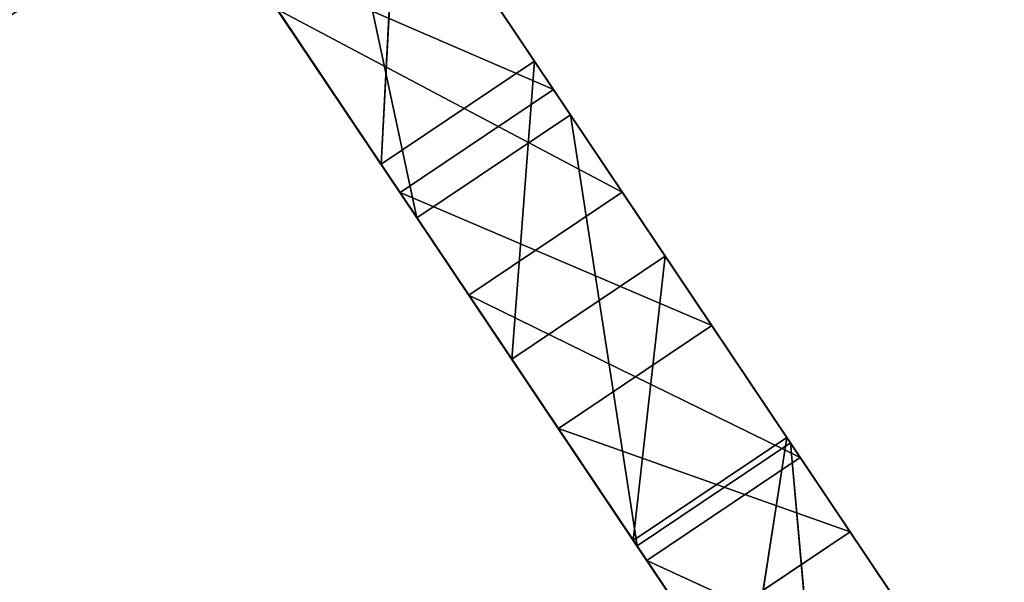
# Model space of a CAD drawing. Extents: x 856 to 1396, y -116 to 539.
# Tile 91 of 115: x 1217 to 1250, y 96 to 115. Entities that reach past the tile are written whole.
import ezdxf

# ---------------------------------------------------------------- set-up
doc = ezdxf.new("R2010")
doc.units = 0
doc.header["$LTSCALE"] = 25.4
doc.layers.get('0').update_dxf_attribs({"color": 13, "linetype": 'CONTINUOUS'})

# ---------------------------------------------------------------- blocks, each defined once
blk = doc.blocks.new('IKA-D-4174_STL')
at = {"color": 43}
for p, q in [((491.946, 1361.736, 221.148), (485.469, 1367.648, 230.8)), ((485.469, 1367.648, 230.8), (497.136, 1361.736, 224.63)), ((485.469, 1367.648, 230.8), (497.136, 1361.736, 224.63)), ((491.946, 1361.736, 221.148), (485.469, 1367.648, 230.8)), ((497.511, 1340.207, 212.853), (485.469, 1367.648, 230.8)), ((497.511, 1340.207, 212.853), (485.469, 1367.648, 230.8)), ((490.66, 1367.648, 234.283), (497.136, 1361.736, 224.63)), ((490.66, 1367.648, 234.283), (497.136, 1361.736, 224.63)), ((482.989, 1362.728, 234.498), (493.398, 1345.776, 218.984)), ((488.976, 1350.94, 225.575), (482.989, 1362.728, 234.498)), ((488.976, 1350.94, 225.575), (482.989, 1362.728, 234.498)), ((497.511, 1340.207, 212.853), (482.989, 1362.728, 234.498)), ((497.511, 1340.207, 212.853), (482.989, 1362.728, 234.498)), ((482.989, 1362.728, 234.498), (493.398, 1345.776, 218.984)), ((489.528, 1355.656, 235.969), (497.136, 1361.736, 224.63)), ((489.528, 1355.656, 235.969), (497.136, 1361.736, 224.63)), ((497.966, 1355.382, 212.175), (491.946, 1361.736, 221.148)), ((491.946, 1361.736, 221.148), (503.156, 1355.382, 215.657)), ((491.946, 1361.736, 221.148), (503.156, 1355.382, 215.657)), ((491.946, 1361.736, 221.148), (497.136, 1361.736, 224.63)), ((491.946, 1361.736, 221.148), (497.136, 1361.736, 224.63)), ((491.946, 1361.736, 221.148), (497.511, 1340.207, 212.853)), ((491.946, 1361.736, 221.148), (497.511, 1340.207, 212.853)), ((497.966, 1355.382, 212.175), (491.946, 1361.736, 221.148)), ((494.166, 1350.94, 229.057), (497.136, 1361.736, 224.63)), ((494.166, 1350.94, 229.057), (497.136, 1361.736, 224.63)), ((497.136, 1361.736, 224.63), (503.156, 1355.382, 215.657)), ((497.136, 1361.736, 224.63), (503.156, 1355.382, 215.657)), ((484.338, 1355.656, 232.487), (488.976, 1350.94, 225.575)), ((484.338, 1355.656, 232.487), (488.976, 1350.94, 225.575)), ((488.976, 1350.94, 225.575), (489.528, 1355.656, 235.969)), ((488.976, 1350.94, 225.575), (489.528, 1355.656, 235.969)), ((494.166, 1350.94, 229.057), (489.528, 1355.656, 235.969)), ((494.166, 1350.94, 229.057), (489.528, 1355.656, 235.969)), ((494.166, 1350.94, 229.057), (503.156, 1355.382, 215.657)), ((494.166, 1350.94, 229.057), (503.156, 1355.382, 215.657)), ((497.511, 1340.207, 212.853), (497.966, 1355.382, 212.175)), ((497.511, 1340.207, 212.853), (497.966, 1355.382, 212.175)), ((503.651, 1348.474, 203.702), (497.966, 1355.382, 212.175)), ((497.966, 1355.382, 212.175), (508.841, 1348.474, 207.184)), ((497.966, 1355.382, 212.175), (508.841, 1348.474, 207.184)), ((497.966, 1355.382, 212.175), (503.156, 1355.382, 215.657)), ((497.966, 1355.382, 212.175), (503.156, 1355.382, 215.657)), ((503.651, 1348.474, 203.702), (497.966, 1355.382, 212.175)), ((498.588, 1345.776, 222.466), (503.156, 1355.382, 215.657)), ((498.588, 1345.776, 222.466), (503.156, 1355.382, 215.657)), ((503.156, 1355.382, 215.657), (508.841, 1348.474, 207.184)), ((503.156, 1355.382, 215.657), (508.841, 1348.474, 207.184)), ((488.976, 1350.94, 225.575), (494.166, 1350.94, 229.057)), ((488.976, 1350.94, 225.575), (494.166, 1350.94, 229.057)), ((488.976, 1350.94, 225.575), (493.398, 1345.776, 218.984)), ((488.976, 1350.94, 225.575), (493.398, 1345.776, 218.984)), ((493.398, 1345.776, 218.984), (494.166, 1350.94, 229.057)), ((493.398, 1345.776, 218.984), (494.166, 1350.94, 229.057)), ((498.588, 1345.776, 222.466), (494.166, 1350.94, 229.057)), ((498.588, 1345.776, 222.466), (494.166, 1350.94, 229.057)), ((497.511, 1340.207, 212.853), (503.651, 1348.474, 203.702)), ((497.511, 1340.207, 212.853), (503.651, 1348.474, 203.702)), ((498.588, 1345.776, 222.466), (508.841, 1348.474, 207.184)), ((498.588, 1345.776, 222.466), (508.841, 1348.474, 207.184)), ((502.701, 1340.207, 216.335), (508.841, 1348.474, 207.184)), ((502.701, 1340.207, 216.335), (508.841, 1348.474, 207.184)), ((493.398, 1345.776, 218.984), (498.588, 1345.776, 222.466)), ((493.398, 1345.776, 218.984), (498.588, 1345.776, 222.466)), ((493.398, 1345.776, 218.984), (497.511, 1340.207, 212.853)), ((493.398, 1345.776, 218.984), (497.511, 1340.207, 212.853)), ((497.511, 1340.207, 212.853), (498.588, 1345.776, 222.466)), ((497.511, 1340.207, 212.853), (498.588, 1345.776, 222.466)), ((502.701, 1340.207, 216.335), (498.588, 1345.776, 222.466)), ((502.701, 1340.207, 216.335), (498.588, 1345.776, 222.466)), ((502.701, 1340.207, 216.335), (513.994, 1341.258, 199.504)), ((502.701, 1340.207, 216.335), (513.994, 1341.258, 199.504)), ((497.511, 1340.207, 212.853), (502.701, 1340.207, 216.335)), ((497.511, 1340.207, 212.853), (502.701, 1340.207, 216.335)), ((497.511, 1340.207, 212.853), (501.292, 1334.233, 207.218)), ((497.511, 1340.207, 212.853), (501.292, 1334.233, 207.218)), ((501.292, 1334.233, 207.218), (502.701, 1340.207, 216.335)), ((501.292, 1334.233, 207.218), (502.701, 1340.207, 216.335)), ((506.482, 1334.233, 210.7), (502.701, 1340.207, 216.335)), ((506.482, 1334.233, 210.7), (502.701, 1340.207, 216.335)), ((504.841, 1157.397, 213.145), (508.924, 1165.882, 207.06)), ((504.841, 1157.397, 213.145), (508.924, 1165.882, 207.06)), ((499.651, 1157.397, 209.663), (494.975, 1148.964, 216.633)), ((494.975, 1148.964, 216.633), (504.841, 1157.397, 213.145)), ((494.975, 1148.964, 216.633), (504.841, 1157.397, 213.145)), ((499.651, 1157.397, 209.663), (494.975, 1148.964, 216.633)), ((499.651, 1157.397, 209.663), (504.841, 1157.397, 213.145)), ((499.651, 1157.397, 209.663), (504.841, 1157.397, 213.145)), ((500.165, 1148.964, 220.115), (504.841, 1157.397, 213.145)), ((500.165, 1148.964, 220.115), (504.841, 1157.397, 213.145)), ((504.841, 1157.397, 213.145), (502.827, 1135.515, 216.147)), ((504.841, 1157.397, 213.145), (502.827, 1135.515, 216.147)), ((504.841, 1157.397, 213.145), (509.178, 1143.958, 206.682)), ((504.841, 1157.397, 213.145), (509.178, 1143.958, 206.682)), ((494.975, 1148.964, 216.633), (489.622, 1140.534, 224.612)), ((489.622, 1140.534, 224.612), (500.165, 1148.964, 220.115)), ((489.622, 1140.534, 224.612), (500.165, 1148.964, 220.115)), ((494.975, 1148.964, 216.633), (489.622, 1140.534, 224.612)), ((494.812, 1140.534, 228.094), (500.165, 1148.964, 220.115)), ((494.812, 1140.534, 228.094), (500.165, 1148.964, 220.115)), ((494.975, 1148.964, 216.633), (500.165, 1148.964, 220.115)), ((494.975, 1148.964, 216.633), (500.165, 1148.964, 220.115)), ((503.988, 1143.958, 203.2), (494.975, 1148.964, 216.633)), ((503.988, 1143.958, 203.2), (494.975, 1148.964, 216.633)), ((497.637, 1135.515, 212.665), (494.975, 1148.964, 216.633)), ((497.637, 1135.515, 212.665), (494.975, 1148.964, 216.633)), ((500.165, 1148.964, 220.115), (502.827, 1135.515, 216.147)), ((500.165, 1148.964, 220.115), (502.827, 1135.515, 216.147)), ((497.637, 1135.515, 212.665), (503.988, 1143.958, 203.2)), ((497.637, 1135.515, 212.665), (503.988, 1143.958, 203.2)), ((503.988, 1143.958, 203.2), (502.827, 1135.515, 216.147)), ((503.988, 1143.958, 203.2), (502.827, 1135.515, 216.147)), ((509.178, 1143.958, 206.682), (502.827, 1135.515, 216.147)), ((509.178, 1143.958, 206.682), (502.827, 1135.515, 216.147)), ((489.622, 1140.534, 224.612), (484.193, 1132.971, 232.702)), ((484.193, 1132.971, 232.702), (494.812, 1140.534, 228.094)), ((484.193, 1132.971, 232.702), (494.812, 1140.534, 228.094)), ((489.622, 1140.534, 224.612), (484.193, 1132.971, 232.702)), ((489.383, 1132.971, 236.185), (494.812, 1140.534, 228.094)), ((489.383, 1132.971, 236.185), (494.812, 1140.534, 228.094)), ((489.622, 1140.534, 224.612), (494.812, 1140.534, 228.094)), ((489.622, 1140.534, 224.612), (494.812, 1140.534, 228.094)), ((497.637, 1135.515, 212.665), (489.622, 1140.534, 224.612)), ((497.637, 1135.515, 212.665), (489.622, 1140.534, 224.612)), ((494.812, 1140.534, 228.094), (502.827, 1135.515, 216.147)), ((494.812, 1140.534, 228.094), (502.827, 1135.515, 216.147)), ((494.812, 1140.534, 228.094), (495.383, 1126.604, 227.242)), ((494.812, 1140.534, 228.094), (495.383, 1126.604, 227.242)), ((497.637, 1135.515, 212.665), (484.193, 1132.971, 232.702)), ((497.637, 1135.515, 212.665), (484.193, 1132.971, 232.702)), ((490.193, 1126.604, 223.76), (497.637, 1135.515, 212.665)), ((490.193, 1126.604, 223.76), (497.637, 1135.515, 212.665)), ((497.637, 1135.515, 212.665), (495.383, 1126.604, 227.242)), ((497.637, 1135.515, 212.665), (495.383, 1126.604, 227.242)), ((502.827, 1135.515, 216.147), (495.383, 1126.604, 227.242)), ((502.827, 1135.515, 216.147), (495.383, 1126.604, 227.242)), ((497.637, 1135.515, 212.665), (502.827, 1135.515, 216.147)), ((497.637, 1135.515, 212.665), (502.827, 1135.515, 216.147)), ((490.193, 1126.604, 223.76), (484.193, 1132.971, 232.702)), ((490.193, 1126.604, 223.76), (484.193, 1132.971, 232.702)), ((489.383, 1132.971, 236.185), (495.383, 1126.604, 227.242)), ((489.383, 1132.971, 236.185), (495.383, 1126.604, 227.242)), ((490.193, 1126.604, 223.76), (477.649, 1124.839, 242.456)), ((490.193, 1126.604, 223.76), (477.649, 1124.839, 242.456)), ((481.467, 1117.108, 236.765), (490.193, 1126.604, 223.76)), ((481.467, 1117.108, 236.765), (490.193, 1126.604, 223.76)), ((490.193, 1126.604, 223.76), (486.657, 1117.108, 240.248)), ((490.193, 1126.604, 223.76), (486.657, 1117.108, 240.248)), ((495.383, 1126.604, 227.242), (486.657, 1117.108, 240.248)), ((495.383, 1126.604, 227.242), (486.657, 1117.108, 240.248)), ((490.193, 1126.604, 223.76), (495.383, 1126.604, 227.242)), ((490.193, 1126.604, 223.76), (495.383, 1126.604, 227.242))]:
    blk.add_line(p, q, dxfattribs=at)
mesh = blk.add_polyface(dxfattribs=at)
corners = [(459.116, 1368.978, 248.289), (486.619, 1368.978, 236.938), (473.886, 1368.978, 229.026)]
mesh.append_faces([[corners[k] for k in face] for face in [(0, 1, 2)]], dxfattribs={"color": 43})
mesh = blk.add_polyface(dxfattribs=at)
corners = [(486.619, 1362.728, 236.938), (473.886, 1362.728, 229.026), (486.619, 1368.978, 236.938)]
mesh.append_faces([[corners[k] for k in face] for face in [(0, 1, 2)]], dxfattribs={"color": 43})
mesh = blk.add_polyface(dxfattribs=at)
corners = [(486.619, 1368.978, 236.938), (473.886, 1362.728, 229.026), (473.886, 1368.978, 229.026)]
mesh.append_faces([[corners[k] for k in face] for face in [(0, 1, 2)]], dxfattribs={"color": 43})
mesh = blk.add_polyface(dxfattribs=at)
corners = [(485.469, 1367.648, 230.8), (497.511, 1340.207, 212.853), (482.989, 1362.728, 234.498)]
mesh.append_faces([[corners[k] for k in face] for face in [(0, 1, 2)]], dxfattribs={"color": 43})
mesh = blk.add_polyface(dxfattribs=at)
corners = [(485.469, 1367.648, 230.8), (497.136, 1361.736, 224.63), (491.946, 1361.736, 221.148)]
mesh.append_faces([[corners[k] for k in face] for face in [(0, 1, 2)]], dxfattribs={"color": 43})
mesh = blk.add_polyface(dxfattribs=at)
corners = [(490.66, 1367.648, 234.283), (497.136, 1361.736, 224.63), (485.469, 1367.648, 230.8)]
mesh.append_faces([[corners[k] for k in face] for face in [(0, 1, 2)]], dxfattribs={"color": 43})
mesh = blk.add_polyface(dxfattribs=at)
corners = [(485.469, 1367.648, 230.8), (491.946, 1361.736, 221.148), (497.511, 1340.207, 212.853)]
mesh.append_faces([[corners[k] for k in face] for face in [(0, 1, 2)]], dxfattribs={"color": 43})
mesh = blk.add_polyface(dxfattribs=at)
corners = [(490.66, 1367.648, 234.283), (489.528, 1355.656, 235.969), (497.136, 1361.736, 224.63)]
mesh.append_faces([[corners[k] for k in face] for face in [(0, 1, 2)]], dxfattribs={"color": 43})
mesh = blk.add_polyface(dxfattribs=at)
corners = [(471.233, 1362.728, 255.517), (473.886, 1362.728, 229.026), (486.619, 1362.728, 236.938)]
mesh.append_faces([[corners[k] for k in face] for face in [(0, 1, 2)]], dxfattribs={"color": 43})
mesh = blk.add_polyface(dxfattribs=at)
corners = [(482.989, 1362.728, 234.498), (493.398, 1345.776, 218.984), (488.976, 1350.94, 225.575)]
mesh.append_faces([[corners[k] for k in face] for face in [(0, 1, 2)]], dxfattribs={"color": 43})
mesh = blk.add_polyface(dxfattribs=at)
corners = [(482.989, 1362.728, 234.498), (488.976, 1350.94, 225.575), (484.338, 1355.656, 232.487)]
mesh.append_faces([[corners[k] for k in face] for face in [(0, 1, 2)]], dxfattribs={"color": 43})
mesh = blk.add_polyface(dxfattribs=at)
corners = [(482.989, 1362.728, 234.498), (497.511, 1340.207, 212.853), (493.398, 1345.776, 218.984)]
mesh.append_faces([[corners[k] for k in face] for face in [(0, 1, 2)]], dxfattribs={"color": 43})
mesh = blk.add_polyface(dxfattribs=at)
corners = [(497.136, 1361.736, 224.63), (489.528, 1355.656, 235.969), (494.166, 1350.94, 229.057)]
mesh.append_faces([[corners[k] for k in face] for face in [(0, 1, 2)]], dxfattribs={"color": 43})
mesh = blk.add_polyface(dxfattribs=at)
corners = [(491.946, 1361.736, 221.148), (503.156, 1355.382, 215.657), (497.966, 1355.382, 212.175)]
mesh.append_faces([[corners[k] for k in face] for face in [(0, 1, 2)]], dxfattribs={"color": 43})
mesh = blk.add_polyface(dxfattribs=at)
corners = [(497.136, 1361.736, 224.63), (503.156, 1355.382, 215.657), (491.946, 1361.736, 221.148)]
mesh.append_faces([[corners[k] for k in face] for face in [(0, 1, 2)]], dxfattribs={"color": 43})
mesh = blk.add_polyface(dxfattribs=at)
corners = [(491.946, 1361.736, 221.148), (497.966, 1355.382, 212.175), (497.511, 1340.207, 212.853)]
mesh.append_faces([[corners[k] for k in face] for face in [(0, 1, 2)]], dxfattribs={"color": 43})
mesh = blk.add_polyface(dxfattribs=at)
corners = [(497.136, 1361.736, 224.63), (494.166, 1350.94, 229.057), (503.156, 1355.382, 215.657)]
mesh.append_faces([[corners[k] for k in face] for face in [(0, 1, 2)]], dxfattribs={"color": 43})
mesh = blk.add_polyface(dxfattribs=at)
corners = [(489.528, 1355.656, 235.969), (484.338, 1355.656, 232.487), (488.976, 1350.94, 225.575)]
mesh.append_faces([[corners[k] for k in face] for face in [(0, 1, 2)]], dxfattribs={"color": 43})
mesh = blk.add_polyface(dxfattribs=at)
corners = [(489.528, 1355.656, 235.969), (488.976, 1350.94, 225.575), (494.166, 1350.94, 229.057)]
mesh.append_faces([[corners[k] for k in face] for face in [(0, 1, 2)]], dxfattribs={"color": 43})
mesh = blk.add_polyface(dxfattribs=at)
corners = [(503.156, 1355.382, 215.657), (494.166, 1350.94, 229.057), (498.588, 1345.776, 222.466)]
mesh.append_faces([[corners[k] for k in face] for face in [(0, 1, 2)]], dxfattribs={"color": 43})
mesh = blk.add_polyface(dxfattribs=at)
corners = [(497.966, 1355.382, 212.175), (503.651, 1348.474, 203.702), (497.511, 1340.207, 212.853)]
mesh.append_faces([[corners[k] for k in face] for face in [(0, 1, 2)]], dxfattribs={"color": 43})
mesh = blk.add_polyface(dxfattribs=at)
corners = [(497.966, 1355.382, 212.175), (508.841, 1348.474, 207.184), (503.651, 1348.474, 203.702)]
mesh.append_faces([[corners[k] for k in face] for face in [(0, 1, 2)]], dxfattribs={"color": 43})
mesh = blk.add_polyface(dxfattribs=at)
corners = [(503.156, 1355.382, 215.657), (508.841, 1348.474, 207.184), (497.966, 1355.382, 212.175)]
mesh.append_faces([[corners[k] for k in face] for face in [(0, 1, 2)]], dxfattribs={"color": 43})
mesh = blk.add_polyface(dxfattribs=at)
corners = [(503.156, 1355.382, 215.657), (498.588, 1345.776, 222.466), (508.841, 1348.474, 207.184)]
mesh.append_faces([[corners[k] for k in face] for face in [(0, 1, 2)]], dxfattribs={"color": 43})
mesh = blk.add_polyface(dxfattribs=at)
corners = [(494.166, 1350.94, 229.057), (488.976, 1350.94, 225.575), (493.398, 1345.776, 218.984)]
mesh.append_faces([[corners[k] for k in face] for face in [(0, 1, 2)]], dxfattribs={"color": 43})
mesh = blk.add_polyface(dxfattribs=at)
corners = [(494.166, 1350.94, 229.057), (493.398, 1345.776, 218.984), (498.588, 1345.776, 222.466)]
mesh.append_faces([[corners[k] for k in face] for face in [(0, 1, 2)]], dxfattribs={"color": 43})
mesh = blk.add_polyface(dxfattribs=at)
corners = [(503.651, 1348.474, 203.702), (501.292, 1334.233, 207.218), (497.511, 1340.207, 212.853)]
mesh.append_faces([[corners[k] for k in face] for face in [(0, 1, 2)]], dxfattribs={"color": 43})
mesh = blk.add_polyface(dxfattribs=at)
corners = [(508.841, 1348.474, 207.184), (498.588, 1345.776, 222.466), (502.701, 1340.207, 216.335)]
mesh.append_faces([[corners[k] for k in face] for face in [(0, 1, 2)]], dxfattribs={"color": 43})
mesh = blk.add_polyface(dxfattribs=at)
corners = [(508.841, 1348.474, 207.184), (502.701, 1340.207, 216.335), (513.994, 1341.258, 199.504)]
mesh.append_faces([[corners[k] for k in face] for face in [(0, 1, 2)]], dxfattribs={"color": 43})
mesh = blk.add_polyface(dxfattribs=at)
corners = [(498.588, 1345.776, 222.466), (493.398, 1345.776, 218.984), (497.511, 1340.207, 212.853)]
mesh.append_faces([[corners[k] for k in face] for face in [(0, 1, 2)]], dxfattribs={"color": 43})
mesh = blk.add_polyface(dxfattribs=at)
corners = [(498.588, 1345.776, 222.466), (497.511, 1340.207, 212.853), (502.701, 1340.207, 216.335)]
mesh.append_faces([[corners[k] for k in face] for face in [(0, 1, 2)]], dxfattribs={"color": 43})
mesh = blk.add_polyface(dxfattribs=at)
corners = [(513.994, 1341.258, 199.504), (502.701, 1340.207, 216.335), (506.482, 1334.233, 210.7)]
mesh.append_faces([[corners[k] for k in face] for face in [(0, 1, 2)]], dxfattribs={"color": 43})
mesh = blk.add_polyface(dxfattribs=at)
corners = [(502.701, 1340.207, 216.335), (497.511, 1340.207, 212.853), (501.292, 1334.233, 207.218)]
mesh.append_faces([[corners[k] for k in face] for face in [(0, 1, 2)]], dxfattribs={"color": 43})
mesh = blk.add_polyface(dxfattribs=at)
corners = [(502.701, 1340.207, 216.335), (501.292, 1334.233, 207.218), (506.482, 1334.233, 210.7)]
mesh.append_faces([[corners[k] for k in face] for face in [(0, 1, 2)]], dxfattribs={"color": 43})
mesh = blk.add_polyface(dxfattribs=at)
corners = [(504.841, 1157.397, 213.145), (508.924, 1165.882, 207.06), (499.651, 1157.397, 209.663)]
mesh.append_faces([[corners[k] for k in face] for face in [(0, 1, 2)]], dxfattribs={"color": 43})
mesh = blk.add_polyface(dxfattribs=at)
corners = [(508.924, 1165.882, 207.06), (504.841, 1157.397, 213.145), (509.178, 1143.958, 206.682)]
mesh.append_faces([[corners[k] for k in face] for face in [(0, 1, 2)]], dxfattribs={"color": 43})
mesh = blk.add_polyface(dxfattribs=at)
corners = [(494.975, 1148.964, 216.633), (504.841, 1157.397, 213.145), (499.651, 1157.397, 209.663)]
mesh.append_faces([[corners[k] for k in face] for face in [(0, 1, 2)]], dxfattribs={"color": 43})
mesh = blk.add_polyface(dxfattribs=at)
corners = [(500.165, 1148.964, 220.115), (504.841, 1157.397, 213.145), (494.975, 1148.964, 216.633)]
mesh.append_faces([[corners[k] for k in face] for face in [(0, 1, 2)]], dxfattribs={"color": 43})
mesh = blk.add_polyface(dxfattribs=at)
corners = [(499.651, 1157.397, 209.663), (503.988, 1143.958, 203.2), (494.975, 1148.964, 216.633)]
mesh.append_faces([[corners[k] for k in face] for face in [(0, 1, 2)]], dxfattribs={"color": 43})
mesh = blk.add_polyface(dxfattribs=at)
corners = [(504.841, 1157.397, 213.145), (500.165, 1148.964, 220.115), (502.827, 1135.515, 216.147)]
mesh.append_faces([[corners[k] for k in face] for face in [(0, 1, 2)]], dxfattribs={"color": 43})
mesh = blk.add_polyface(dxfattribs=at)
corners = [(504.841, 1157.397, 213.145), (502.827, 1135.515, 216.147), (509.178, 1143.958, 206.682)]
mesh.append_faces([[corners[k] for k in face] for face in [(0, 1, 2)]], dxfattribs={"color": 43})
mesh = blk.add_polyface(dxfattribs=at)
corners = [(489.622, 1140.534, 224.612), (500.165, 1148.964, 220.115), (494.975, 1148.964, 216.633)]
mesh.append_faces([[corners[k] for k in face] for face in [(0, 1, 2)]], dxfattribs={"color": 43})
mesh = blk.add_polyface(dxfattribs=at)
corners = [(494.812, 1140.534, 228.094), (500.165, 1148.964, 220.115), (489.622, 1140.534, 224.612)]
mesh.append_faces([[corners[k] for k in face] for face in [(0, 1, 2)]], dxfattribs={"color": 43})
mesh = blk.add_polyface(dxfattribs=at)
corners = [(494.975, 1148.964, 216.633), (497.637, 1135.515, 212.665), (489.622, 1140.534, 224.612)]
mesh.append_faces([[corners[k] for k in face] for face in [(0, 1, 2)]], dxfattribs={"color": 43})
mesh = blk.add_polyface(dxfattribs=at)
corners = [(500.165, 1148.964, 220.115), (494.812, 1140.534, 228.094), (502.827, 1135.515, 216.147)]
mesh.append_faces([[corners[k] for k in face] for face in [(0, 1, 2)]], dxfattribs={"color": 43})
mesh = blk.add_polyface(dxfattribs=at)
corners = [(494.975, 1148.964, 216.633), (503.988, 1143.958, 203.2), (497.637, 1135.515, 212.665)]
mesh.append_faces([[corners[k] for k in face] for face in [(0, 1, 2)]], dxfattribs={"color": 43})
mesh = blk.add_polyface(dxfattribs=at)
corners = [(502.827, 1135.515, 216.147), (497.637, 1135.515, 212.665), (503.988, 1143.958, 203.2)]
mesh.append_faces([[corners[k] for k in face] for face in [(0, 1, 2)]], dxfattribs={"color": 43})
mesh = blk.add_polyface(dxfattribs=at)
corners = [(502.827, 1135.515, 216.147), (503.988, 1143.958, 203.2), (509.178, 1143.958, 206.682)]
mesh.append_faces([[corners[k] for k in face] for face in [(0, 1, 2)]], dxfattribs={"color": 43})
mesh = blk.add_polyface(dxfattribs=at)
corners = [(484.193, 1132.971, 232.702), (494.812, 1140.534, 228.094), (489.622, 1140.534, 224.612)]
mesh.append_faces([[corners[k] for k in face] for face in [(0, 1, 2)]], dxfattribs={"color": 43})
mesh = blk.add_polyface(dxfattribs=at)
corners = [(489.383, 1132.971, 236.185), (494.812, 1140.534, 228.094), (484.193, 1132.971, 232.702)]
mesh.append_faces([[corners[k] for k in face] for face in [(0, 1, 2)]], dxfattribs={"color": 43})
mesh = blk.add_polyface(dxfattribs=at)
corners = [(489.622, 1140.534, 224.612), (497.637, 1135.515, 212.665), (484.193, 1132.971, 232.702)]
mesh.append_faces([[corners[k] for k in face] for face in [(0, 1, 2)]], dxfattribs={"color": 43})
mesh = blk.add_polyface(dxfattribs=at)
corners = [(494.812, 1140.534, 228.094), (489.383, 1132.971, 236.185), (495.383, 1126.604, 227.242)]
mesh.append_faces([[corners[k] for k in face] for face in [(0, 1, 2)]], dxfattribs={"color": 43})
mesh = blk.add_polyface(dxfattribs=at)
corners = [(494.812, 1140.534, 228.094), (495.383, 1126.604, 227.242), (502.827, 1135.515, 216.147)]
mesh.append_faces([[corners[k] for k in face] for face in [(0, 1, 2)]], dxfattribs={"color": 43})
mesh = blk.add_polyface(dxfattribs=at)
corners = [(497.637, 1135.515, 212.665), (490.193, 1126.604, 223.76), (484.193, 1132.971, 232.702)]
mesh.append_faces([[corners[k] for k in face] for face in [(0, 1, 2)]], dxfattribs={"color": 43})
mesh = blk.add_polyface(dxfattribs=at)
corners = [(495.383, 1126.604, 227.242), (490.193, 1126.604, 223.76), (497.637, 1135.515, 212.665)]
mesh.append_faces([[corners[k] for k in face] for face in [(0, 1, 2)]], dxfattribs={"color": 43})
mesh = blk.add_polyface(dxfattribs=at)
corners = [(495.383, 1126.604, 227.242), (497.637, 1135.515, 212.665), (502.827, 1135.515, 216.147)]
mesh.append_faces([[corners[k] for k in face] for face in [(0, 1, 2)]], dxfattribs={"color": 43})
mesh = blk.add_polyface(dxfattribs=at)
corners = [(484.193, 1132.971, 232.702), (490.193, 1126.604, 223.76), (477.649, 1124.839, 242.456)]
mesh.append_faces([[corners[k] for k in face] for face in [(0, 1, 2)]], dxfattribs={"color": 43})
mesh = blk.add_polyface(dxfattribs=at)
corners = [(489.383, 1132.971, 236.185), (486.657, 1117.108, 240.248), (495.383, 1126.604, 227.242)]
mesh.append_faces([[corners[k] for k in face] for face in [(0, 1, 2)]], dxfattribs={"color": 43})
mesh = blk.add_polyface(dxfattribs=at)
corners = [(490.193, 1126.604, 223.76), (481.467, 1117.108, 236.765), (477.649, 1124.839, 242.456)]
mesh.append_faces([[corners[k] for k in face] for face in [(0, 1, 2)]], dxfattribs={"color": 43})
mesh = blk.add_polyface(dxfattribs=at)
corners = [(486.657, 1117.108, 240.248), (481.467, 1117.108, 236.765), (490.193, 1126.604, 223.76)]
mesh.append_faces([[corners[k] for k in face] for face in [(0, 1, 2)]], dxfattribs={"color": 43})
mesh = blk.add_polyface(dxfattribs=at)
corners = [(486.657, 1117.108, 240.248), (490.193, 1126.604, 223.76), (495.383, 1126.604, 227.242)]
mesh.append_faces([[corners[k] for k in face] for face in [(0, 1, 2)]], dxfattribs={"color": 43})

msp = doc.modelspace()

# ---------------------------------------------------------------- block references
at = {"color": 0, "extrusion": (0, 1, -4.996e-16), "rotation": 180}
msp.add_blockref('IKA-D-4174_STL', (-740.325, 3944.307, -115.555), dxfattribs=at)

doc.saveas('drawing.dxf')
